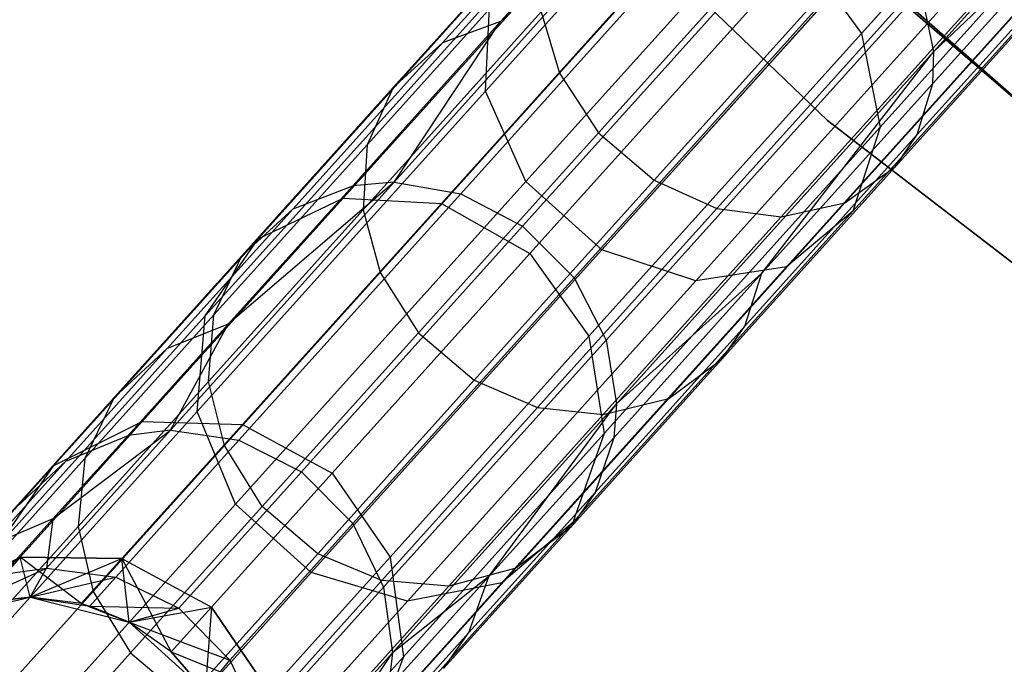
# Model space of a CAD drawing. Extents: x 0.3 to 7.1, y -3.38 to 3.38.
# Tile 26 of 256: x 1.48 to 1.95, y -2.38 to -2.08. Entities that reach past the tile are written whole.
import ezdxf

# ---------------------------------------------------------------- set-up
doc = ezdxf.new("R2010")
doc.units = 0
doc.header["$LTSCALE"] = 2.54
doc.layers.get('0').update_dxf_attribs({"linetype": 'CONTINUOUS'})

# ---------------------------------------------------------------- blocks, each defined once
blk = doc.blocks.new('SINGLES_B_BB_STL')
at = {"color": 0}
for p, q in [((2.10096, -1.8873, 40.97904), (1.91231, -2.09681, 40.63713)), ((2.10096, -1.8873, 40.97904), (1.91231, -2.09681, 40.63713)), ((1.87842, -2.08841, 15.44295), (2.03825, -1.9109, 15.11933)), ((1.87842, -2.08841, 15.44295), (2.03825, -1.9109, 15.11933)), ((2.03825, -1.9109, 13.14194), (1.87842, -2.08841, 12.81832)), ((2.03825, -1.9109, 13.14194), (1.87842, -2.08841, 12.81832)), ((1.86253, -2.12918, 1.9), (1.63943, -1.91453, 1.9)), ((1.63943, -1.91453, 1.7), (1.86253, -2.12918, 1.7)), ((1.63943, -1.91453, 1.7), (1.86253, -2.12918, 1.7)), ((1.86253, -2.12918, 1.9), (1.63943, -1.91453, 1.9)), ((1.70228, -2.11548, 15.35544), (1.87127, -1.92779, 15.01325)), ((1.70228, -2.11548, 15.35544), (1.87127, -1.92779, 15.01325)), ((1.87127, -1.92779, 13.24801), (1.70228, -2.11548, 12.90583)), ((1.87127, -1.92779, 13.24801), (1.70228, -2.11548, 12.90583)), ((1.75175, -1.94454, 1.7), (2.0222, -2.18172, 1.7)), ((2.0222, -2.18172, 12.7), (1.75175, -1.94454, 12.7)), ((1.75175, -1.94454, 1.7), (2.0222, -2.18172, 1.7)), ((2.0222, -2.18172, 12.7), (1.75175, -1.94454, 12.7)), ((1.88711, -2.1323, 15.42595), (2.04872, -1.95281, 15.09872)), ((1.88711, -2.1323, 15.42595), (2.04872, -1.95281, 15.09872)), ((2.04872, -1.95281, 13.16255), (1.88711, -2.1323, 12.83532)), ((2.04872, -1.95281, 13.16255), (1.88711, -2.1323, 12.83532)), ((1.7212, -2.1578, 15.34353), (1.89145, -1.96872, 14.99881)), ((1.7212, -2.1578, 15.34353), (1.89145, -1.96872, 14.99881)), ((1.89145, -1.96872, 13.26245), (1.7212, -2.1578, 12.91774)), ((1.89145, -1.96872, 13.26245), (1.7212, -2.1578, 12.91774)), ((1.78078, -1.97314, 171.7), (2.0276, -2.18585, 171.7)), ((2.0276, -2.18585, 164.1), (1.78078, -1.97314, 164.1)), ((1.78078, -1.97314, 171.7), (2.0276, -2.18585, 171.7)), ((2.0276, -2.18585, 164.1), (1.78078, -1.97314, 164.1)), ((1.87444, -2.17174, 15.40198), (2.03856, -1.98946, 15.06967)), ((1.87444, -2.17174, 15.40198), (2.03856, -1.98946, 15.06967)), ((2.03856, -1.98946, 13.1916), (1.87444, -2.17174, 12.85928)), ((2.03856, -1.98946, 13.1916), (1.87444, -2.17174, 12.85928)), ((1.80764, -1.99343, 40.63241), (1.65944, -2.15803, 40.25049)), ((1.80764, -1.99343, 40.63241), (1.65944, -2.15803, 40.25049)), ((1.80764, -1.99343, 40.63241), (1.70938, -2.08284, 40.45389)), ((1.80764, -1.99343, 40.63241), (1.70938, -2.08284, 40.45389)), ((1.78917, -1.99422, 40.64141), (1.70938, -2.08284, 40.45389)), ((1.78917, -1.99422, 40.64141), (1.70938, -2.08284, 40.45389)), ((1.8379, -2.00005, 40.62175), (1.69073, -2.16351, 40.24247)), ((1.8379, -2.00005, 40.62175), (1.69073, -2.16351, 40.24247)), ((1.75677, -2.18983, 15.34353), (1.92702, -2.00075, 14.99881)), ((1.75677, -2.18983, 15.34353), (1.92702, -2.00075, 14.99881)), ((1.92702, -2.00075, 13.26245), (1.75677, -2.18983, 12.91774)), ((1.92702, -2.00075, 13.26245), (1.75677, -2.18983, 12.91774)), ((1.76286, -2.00317, 40.65827), (1.6822, -2.09275, 40.46872)), ((1.76286, -2.00317, 40.65827), (1.6822, -2.09275, 40.46872)), ((1.83167, -2.00194, 40.91068), (1.73699, -2.10709, 40.724)), ((1.83167, -2.00194, 40.91068), (1.73699, -2.10709, 40.724)), ((1.8433, -2.1977, 15.37654), (2.01009, -2.01246, 15.03882)), ((1.8433, -2.1977, 15.37654), (2.01009, -2.01246, 15.03882)), ((2.01009, -2.01246, 13.22244), (1.8433, -2.1977, 12.88473)), ((2.01009, -2.01246, 13.22244), (1.8433, -2.1977, 12.88473)), ((1.91177, -2.11182, 40.64513), (2.00188, -2.01174, 40.82279)), ((1.91177, -2.11182, 40.64513), (2.00188, -2.01174, 40.82279)), ((2.00188, -2.01174, 40.82279), (1.91231, -2.09681, 40.63713)), ((2.00188, -2.01174, 40.82279), (1.91231, -2.09681, 40.63713)), ((1.86635, -2.01574, 40.61662), (1.71967, -2.17865, 40.23862)), ((1.86635, -2.01574, 40.61662), (1.71967, -2.17865, 40.23862)), ((1.80083, -2.20423, 15.35544), (1.96983, -2.01653, 15.01325)), ((1.80083, -2.20423, 15.35544), (1.96983, -2.01653, 15.01325)), ((1.96983, -2.01653, 13.24801), (1.80083, -2.20423, 12.90583)), ((1.96983, -2.01653, 13.24801), (1.80083, -2.20423, 12.90583)), ((1.63562, -2.16562, 15.78394), (1.76479, -2.02216, 15.42595)), ((1.63562, -2.16562, 15.78394), (1.76479, -2.02216, 15.42595)), ((1.76479, -2.02216, 12.83532), (1.63562, -2.16562, 12.47733)), ((1.76479, -2.02216, 12.83532), (1.63562, -2.16562, 12.47733)), ((1.74081, -2.02302, 40.67878), (1.6591, -2.11377, 40.48675)), ((1.74081, -2.02302, 40.67878), (1.6591, -2.11377, 40.48675)), ((1.68161, -2.16809, 15.79699), (1.80935, -2.02622, 15.44295)), ((1.68161, -2.16809, 15.79699), (1.80935, -2.02622, 15.44295)), ((1.80935, -2.02622, 12.81832), (1.68161, -2.16809, 12.46428)), ((1.80935, -2.02622, 12.81832), (1.68161, -2.16809, 12.46428)), ((1.8503, -2.02941, 40.91723), (1.75528, -2.13495, 40.72988)), ((1.8503, -2.02941, 40.91723), (1.75528, -2.13495, 40.72988)), ((1.99556, -2.0347, 40.84035), (1.90454, -2.13579, 40.66089)), ((1.99556, -2.0347, 40.84035), (1.90454, -2.13579, 40.66089)), ((1.59572, -2.18457, 15.76553), (1.72689, -2.03889, 15.40198)), ((1.59572, -2.18457, 15.76553), (1.72689, -2.03889, 15.40198)), ((1.72689, -2.03889, 12.85928), (1.59572, -2.18457, 12.49574)), ((1.72689, -2.03889, 12.85928), (1.59572, -2.18457, 12.49574)), ((1.89057, -2.03983, 40.6178), (1.74378, -2.20286, 40.2395)), ((1.89057, -2.03983, 40.6178), (1.74378, -2.20286, 40.2395)), ((1.72949, -2.04876, 40.69735), (1.64682, -2.14057, 40.50306)), ((1.72949, -2.04876, 40.69735), (1.64682, -2.14057, 40.50306)), ((1.85036, -2.05012, 15.44909), (1.72313, -2.19143, 15.8017)), ((1.85036, -2.05012, 15.44909), (1.72313, -2.19143, 15.8017)), ((1.72313, -2.19143, 12.45957), (1.85036, -2.05012, 12.81218)), ((1.72313, -2.19143, 12.45957), (1.85036, -2.05012, 12.81218)), ((1.87631, -2.05167, 40.91652), (1.78132, -2.15716, 40.72924)), ((1.87631, -2.05167, 40.91652), (1.78132, -2.15716, 40.72924)), ((1.85036, -2.05012, 15.44909), (1.87842, -2.08841, 15.44295)), ((1.85036, -2.05012, 15.44909), (1.87842, -2.08841, 15.44295)), ((1.85036, -2.05012, 12.81218), (1.87842, -2.08841, 12.81832)), ((1.85036, -2.05012, 12.81218), (1.87842, -2.08841, 12.81832)), ((1.98608, -2.04884, 40.85424), (1.89433, -2.15074, 40.67335)), ((1.98608, -2.04884, 40.85424), (1.89433, -2.15074, 40.67335)), ((1.90522, -2.06537, 40.90897), (1.81062, -2.17042, 40.72246)), ((1.90522, -2.06537, 40.90897), (1.81062, -2.17042, 40.72246)), ((1.96347, -2.06461, 40.87638), (1.87057, -2.16779, 40.69322)), ((1.96347, -2.06461, 40.87638), (1.87057, -2.16779, 40.69322)), ((1.90627, -2.06827, 40.6252), (1.75876, -2.2321, 40.24506)), ((1.90627, -2.06827, 40.6252), (1.75876, -2.2321, 40.24506)), ((1.93468, -2.07005, 40.89558), (1.84078, -2.17433, 40.71046)), ((1.93468, -2.07005, 40.89558), (1.84078, -2.17433, 40.71046)), ((1.91231, -2.09681, 40.63713), (1.90627, -2.06827, 40.6252)), ((1.91231, -2.09681, 40.63713), (1.90627, -2.06827, 40.6252)), ((1.57102, -2.22062, 15.74599), (1.70433, -2.07257, 15.37654)), ((1.57102, -2.22062, 15.74599), (1.70433, -2.07257, 15.37654)), ((1.70433, -2.07257, 12.88473), (1.57102, -2.22062, 12.51528)), ((1.70433, -2.07257, 12.88473), (1.57102, -2.22062, 12.51528)), ((1.70228, -2.11548, 15.35544), (1.70433, -2.07257, 15.37654)), ((1.70228, -2.11548, 15.35544), (1.70433, -2.07257, 15.37654)), ((1.70228, -2.11548, 12.90583), (1.70433, -2.07257, 12.88473)), ((1.70228, -2.11548, 12.90583), (1.70433, -2.07257, 12.88473)), ((1.72842, -2.07827, 40.7131), (1.64494, -2.17099, 40.51691)), ((1.72842, -2.07827, 40.7131), (1.64494, -2.17099, 40.51691)), ((1.72842, -2.07827, 40.7131), (1.73699, -2.10709, 40.724)), ((1.72842, -2.07827, 40.7131), (1.73699, -2.10709, 40.724)), ((1.70938, -2.08284, 40.45389), (1.6401, -2.15978, 40.25726)), ((1.70938, -2.08284, 40.45389), (1.6401, -2.15978, 40.25726)), ((1.65944, -2.15803, 40.25049), (1.70938, -2.08284, 40.45389)), ((1.65944, -2.15803, 40.25049), (1.70938, -2.08284, 40.45389)), ((1.70938, -2.08284, 40.45389), (1.6822, -2.09275, 40.46872)), ((1.70938, -2.08284, 40.45389), (1.6822, -2.09275, 40.46872)), ((1.75068, -2.23028, 15.79699), (1.87842, -2.08841, 15.44295)), ((1.75068, -2.23028, 15.79699), (1.87842, -2.08841, 15.44295)), ((1.87842, -2.08841, 12.81832), (1.75068, -2.23028, 12.46428)), ((1.87842, -2.08841, 12.81832), (1.75068, -2.23028, 12.46428)), ((1.87842, -2.08841, 15.44295), (1.88711, -2.1323, 15.42595)), ((1.87842, -2.08841, 15.44295), (1.88711, -2.1323, 15.42595)), ((1.87842, -2.08841, 12.81832), (1.88711, -2.1323, 12.83532)), ((1.87842, -2.08841, 12.81832), (1.88711, -2.1323, 12.83532)), ((1.6822, -2.09275, 40.46872), (1.61217, -2.17052, 40.26994)), ((1.6822, -2.09275, 40.46872), (1.61217, -2.17052, 40.26994)), ((1.6822, -2.09275, 40.46872), (1.6591, -2.11377, 40.48675)), ((1.6822, -2.09275, 40.46872), (1.6591, -2.11377, 40.48675)), ((1.91231, -2.09681, 40.63713), (1.76366, -2.26191, 40.25404)), ((1.91231, -2.09681, 40.63713), (1.76366, -2.26191, 40.25404)), ((1.83179, -2.20065, 40.45716), (1.91231, -2.09681, 40.63713)), ((1.83179, -2.20065, 40.45716), (1.91231, -2.09681, 40.63713)), ((1.91177, -2.11182, 40.64513), (1.91231, -2.09681, 40.63713)), ((1.91177, -2.11182, 40.64513), (1.91231, -2.09681, 40.63713)), ((1.73699, -2.10709, 40.724), (1.65295, -2.20043, 40.52649)), ((1.73699, -2.10709, 40.724), (1.65295, -2.20043, 40.52649)), ((1.73699, -2.10709, 40.724), (1.75528, -2.13495, 40.72988)), ((1.73699, -2.10709, 40.724), (1.75528, -2.13495, 40.72988)), ((1.91177, -2.11182, 40.64513), (1.83179, -2.20065, 40.45716)), ((1.91177, -2.11182, 40.64513), (1.83179, -2.20065, 40.45716)), ((1.90454, -2.13579, 40.66089), (1.91177, -2.11182, 40.64513)), ((1.90454, -2.13579, 40.66089), (1.91177, -2.11182, 40.64513)), ((1.56721, -2.2655, 15.72978), (1.70228, -2.11548, 15.35544)), ((1.56721, -2.2655, 15.72978), (1.70228, -2.11548, 15.35544)), ((1.70228, -2.11548, 12.90583), (1.56721, -2.2655, 12.53148)), ((1.70228, -2.11548, 12.90583), (1.56721, -2.2655, 12.53148)), ((1.6591, -2.11377, 40.48675), (1.58815, -2.19257, 40.28537)), ((1.6591, -2.11377, 40.48675), (1.58815, -2.19257, 40.28537)), ((1.6591, -2.11377, 40.48675), (1.64682, -2.14057, 40.50306)), ((1.6591, -2.11377, 40.48675), (1.64682, -2.14057, 40.50306)), ((1.7212, -2.1578, 15.34353), (1.70228, -2.11548, 15.35544)), ((1.7212, -2.1578, 15.34353), (1.70228, -2.11548, 15.35544)), ((1.7212, -2.1578, 12.91774), (1.70228, -2.11548, 12.90583)), ((1.7212, -2.1578, 12.91774), (1.70228, -2.11548, 12.90583)), ((2.10789, -2.31799, 1.9), (1.86253, -2.12918, 1.9)), ((1.86253, -2.12918, 1.7), (2.10789, -2.31799, 1.7)), ((1.86253, -2.12918, 1.7), (2.10789, -2.31799, 1.7)), ((1.86253, -2.12918, 1.7), (1.86253, -2.12918, 1.9)), ((2.10789, -2.31799, 1.9), (1.86253, -2.12918, 1.9)), ((1.86253, -2.12918, 1.7), (1.86253, -2.12918, 1.9)), ((1.75528, -2.13495, 40.72988), (1.67094, -2.22862, 40.53166)), ((1.75528, -2.13495, 40.72988), (1.67094, -2.22862, 40.53166)), ((1.75528, -2.13495, 40.72988), (1.78132, -2.15716, 40.72924)), ((1.75528, -2.13495, 40.72988), (1.78132, -2.15716, 40.72924)), ((1.75794, -2.27575, 15.78394), (1.88711, -2.1323, 15.42595)), ((1.75794, -2.27575, 15.78394), (1.88711, -2.1323, 15.42595)), ((1.88711, -2.1323, 12.83532), (1.75794, -2.27575, 12.47733)), ((1.88711, -2.1323, 12.83532), (1.75794, -2.27575, 12.47733)), ((1.88711, -2.1323, 15.42595), (1.87444, -2.17174, 15.40198)), ((1.88711, -2.1323, 15.42595), (1.87444, -2.17174, 15.40198)), ((1.88711, -2.1323, 12.83532), (1.87444, -2.17174, 12.85928)), ((1.88711, -2.1323, 12.83532), (1.87444, -2.17174, 12.85928)), ((1.90454, -2.13579, 40.66089), (1.82374, -2.22552, 40.47101)), ((1.90454, -2.13579, 40.66089), (1.82374, -2.22552, 40.47101)), ((1.89433, -2.15074, 40.67335), (1.90454, -2.13579, 40.66089)), ((1.89433, -2.15074, 40.67335), (1.90454, -2.13579, 40.66089)), ((1.64682, -2.14057, 40.50306), (1.57504, -2.22029, 40.29934)), ((1.64682, -2.14057, 40.50306), (1.57504, -2.22029, 40.29934)), ((1.64682, -2.14057, 40.50306), (1.64494, -2.17099, 40.51691)), ((1.64682, -2.14057, 40.50306), (1.64494, -2.17099, 40.51691)), ((1.89433, -2.15074, 40.67335), (1.8129, -2.24118, 40.48197)), ((1.89433, -2.15074, 40.67335), (1.8129, -2.24118, 40.48197)), ((1.87057, -2.16779, 40.69322), (1.89433, -2.15074, 40.67335)), ((1.87057, -2.16779, 40.69322), (1.89433, -2.15074, 40.67335)), ((1.55477, -2.27427, 39.83751), (1.65944, -2.15803, 40.25049)), ((1.55477, -2.27427, 39.83751), (1.65944, -2.15803, 40.25049)), ((1.65944, -2.15803, 40.25049), (1.58176, -2.22457, 40.05279)), ((1.65944, -2.15803, 40.25049), (1.58176, -2.22457, 40.05279)), ((1.58513, -2.30892, 15.72064), (1.7212, -2.1578, 15.34353)), ((1.58513, -2.30892, 15.72064), (1.7212, -2.1578, 15.34353)), ((1.7212, -2.1578, 12.91774), (1.58513, -2.30892, 12.54063)), ((1.7212, -2.1578, 12.91774), (1.58513, -2.30892, 12.54063)), ((1.65944, -2.15803, 40.25049), (1.6401, -2.15978, 40.25726)), ((1.65944, -2.15803, 40.25049), (1.6401, -2.15978, 40.25726)), ((1.65944, -2.15803, 40.25049), (1.69073, -2.16351, 40.24247)), ((1.65944, -2.15803, 40.25049), (1.69073, -2.16351, 40.24247)), ((1.78132, -2.15716, 40.72924), (1.69701, -2.2508, 40.5311)), ((1.78132, -2.15716, 40.72924), (1.69701, -2.2508, 40.5311)), ((1.75677, -2.18983, 15.34353), (1.7212, -2.1578, 15.34353)), ((1.75677, -2.18983, 15.34353), (1.7212, -2.1578, 15.34353)), ((1.75677, -2.18983, 12.91774), (1.7212, -2.1578, 12.91774)), ((1.75677, -2.18983, 12.91774), (1.7212, -2.1578, 12.91774)), ((1.78132, -2.15716, 40.72924), (1.81062, -2.17042, 40.72246)), ((1.78132, -2.15716, 40.72924), (1.81062, -2.17042, 40.72246)), ((1.6401, -2.15978, 40.25726), (1.58176, -2.22457, 40.05279)), ((1.6401, -2.15978, 40.25726), (1.58176, -2.22457, 40.05279)), ((1.61217, -2.17052, 40.26994), (1.6401, -2.15978, 40.25726)), ((1.61217, -2.17052, 40.26994), (1.6401, -2.15978, 40.25726)), ((1.54148, -2.27018, 16.16554), (1.63562, -2.16562, 15.78394)), ((1.54148, -2.27018, 16.16554), (1.63562, -2.16562, 15.78394)), ((1.63562, -2.16562, 12.47733), (1.54148, -2.27018, 12.09573)), ((1.63562, -2.16562, 12.47733), (1.54148, -2.27018, 12.09573)), ((1.69073, -2.16351, 40.24247), (1.58678, -2.27895, 39.83235)), ((1.69073, -2.16351, 40.24247), (1.58678, -2.27895, 39.83235)), ((1.59572, -2.18457, 15.76553), (1.63562, -2.16562, 15.78394)), ((1.59572, -2.18457, 15.76553), (1.63562, -2.16562, 15.78394)), ((1.59572, -2.18457, 12.49574), (1.63562, -2.16562, 12.47733)), ((1.59572, -2.18457, 12.49574), (1.63562, -2.16562, 12.47733)), ((1.63562, -2.16562, 15.78394), (1.68161, -2.16809, 15.79699)), ((1.63562, -2.16562, 15.78394), (1.68161, -2.16809, 15.79699)), ((1.63562, -2.16562, 12.47733), (1.68161, -2.16809, 12.46428)), ((1.63562, -2.16562, 12.47733), (1.68161, -2.16809, 12.46428)), ((1.69073, -2.16351, 40.24247), (1.71967, -2.17865, 40.23862)), ((1.69073, -2.16351, 40.24247), (1.71967, -2.17865, 40.23862)), ((1.87057, -2.16779, 40.69322), (1.78811, -2.25936, 40.49943)), ((1.87057, -2.16779, 40.69322), (1.78811, -2.25936, 40.49943)), ((1.84078, -2.17433, 40.71046), (1.87057, -2.16779, 40.69322)), ((1.84078, -2.17433, 40.71046), (1.87057, -2.16779, 40.69322)), ((1.61217, -2.17052, 40.26994), (1.55319, -2.23602, 40.06325)), ((1.61217, -2.17052, 40.26994), (1.55319, -2.23602, 40.06325)), ((1.64494, -2.17099, 40.51691), (1.57246, -2.25149, 40.31118)), ((1.64494, -2.17099, 40.51691), (1.57246, -2.25149, 40.31118)), ((1.58815, -2.19257, 40.28537), (1.61217, -2.17052, 40.26994)), ((1.58815, -2.19257, 40.28537), (1.61217, -2.17052, 40.26994)), ((1.5885, -2.2715, 16.17439), (1.68161, -2.16809, 15.79699)), ((1.5885, -2.2715, 16.17439), (1.68161, -2.16809, 15.79699)), ((1.68161, -2.16809, 12.46428), (1.5885, -2.2715, 12.08688)), ((1.68161, -2.16809, 12.46428), (1.5885, -2.2715, 12.08688)), ((1.64494, -2.17099, 40.51691), (1.65295, -2.20043, 40.52649)), ((1.64494, -2.17099, 40.51691), (1.65295, -2.20043, 40.52649)), ((1.68161, -2.16809, 15.79699), (1.72313, -2.19143, 15.8017)), ((1.68161, -2.16809, 15.79699), (1.72313, -2.19143, 15.8017)), ((1.68161, -2.16809, 12.46428), (1.72313, -2.19143, 12.45957)), ((1.68161, -2.16809, 12.46428), (1.72313, -2.19143, 12.45957)), ((1.81062, -2.17042, 40.72246), (1.72666, -2.26367, 40.52514)), ((1.81062, -2.17042, 40.72246), (1.72666, -2.26367, 40.52514)), ((1.74326, -2.31742, 15.76553), (1.87444, -2.17174, 15.40198)), ((1.74326, -2.31742, 15.76553), (1.87444, -2.17174, 15.40198)), ((1.87444, -2.17174, 12.85928), (1.74326, -2.31742, 12.49574)), ((1.87444, -2.17174, 12.85928), (1.74326, -2.31742, 12.49574)), ((1.81062, -2.17042, 40.72246), (1.84078, -2.17433, 40.71046)), ((1.81062, -2.17042, 40.72246), (1.84078, -2.17433, 40.71046)), ((1.87444, -2.17174, 15.40198), (1.8433, -2.1977, 15.37654)), ((1.87444, -2.17174, 15.40198), (1.8433, -2.1977, 15.37654)), ((1.87444, -2.17174, 12.85928), (1.8433, -2.1977, 12.88473)), ((1.87444, -2.17174, 12.85928), (1.8433, -2.1977, 12.88473)), ((1.84078, -2.17433, 40.71046), (1.75744, -2.2669, 40.51458)), ((1.84078, -2.17433, 40.71046), (1.75744, -2.2669, 40.51458)), ((1.71967, -2.17865, 40.23862), (1.61607, -2.2937, 39.82986)), ((1.71967, -2.17865, 40.23862), (1.61607, -2.2937, 39.82986)), ((1.71967, -2.17865, 40.23862), (1.74378, -2.20286, 40.2395)), ((1.71967, -2.17865, 40.23862), (1.74378, -2.20286, 40.2395)), ((1.50011, -2.29076, 16.15306), (1.59572, -2.18457, 15.76553)), ((1.50011, -2.29076, 16.15306), (1.59572, -2.18457, 15.76553)), ((1.59572, -2.18457, 12.49574), (1.50011, -2.29076, 12.10821)), ((1.59572, -2.18457, 12.49574), (1.50011, -2.29076, 12.10821)), ((1.57102, -2.22062, 15.74599), (1.59572, -2.18457, 15.76553)), ((1.57102, -2.22062, 15.74599), (1.59572, -2.18457, 15.76553)), ((1.57102, -2.22062, 12.51528), (1.59572, -2.18457, 12.49574)), ((1.57102, -2.22062, 12.51528), (1.59572, -2.18457, 12.49574)), ((1.6207, -2.34095, 15.72064), (1.75677, -2.18983, 15.34353)), ((1.6207, -2.34095, 15.72064), (1.75677, -2.18983, 15.34353)), ((1.75677, -2.18983, 12.91774), (1.6207, -2.34095, 12.54063)), ((1.75677, -2.18983, 12.91774), (1.6207, -2.34095, 12.54063)), ((1.80083, -2.20423, 15.35544), (1.75677, -2.18983, 15.34353)), ((1.80083, -2.20423, 15.35544), (1.75677, -2.18983, 15.34353)), ((1.80083, -2.20423, 12.90583), (1.75677, -2.18983, 12.91774)), ((1.80083, -2.20423, 12.90583), (1.75677, -2.18983, 12.91774)), ((1.58815, -2.19257, 40.28537), (1.52841, -2.25892, 40.07597)), ((1.58815, -2.19257, 40.28537), (1.52841, -2.25892, 40.07597)), ((1.57504, -2.22029, 40.29934), (1.58815, -2.19257, 40.28537)), ((1.57504, -2.22029, 40.29934), (1.58815, -2.19257, 40.28537)), ((1.72313, -2.19143, 15.8017), (1.63039, -2.29442, 16.17758)), ((1.72313, -2.19143, 15.8017), (1.63039, -2.29442, 16.17758)), ((1.63039, -2.29442, 12.08369), (1.72313, -2.19143, 12.45957)), ((1.63039, -2.29442, 12.08369), (1.72313, -2.19143, 12.45957)), ((1.72313, -2.19143, 15.8017), (1.75068, -2.23028, 15.79699)), ((1.72313, -2.19143, 15.8017), (1.75068, -2.23028, 15.79699)), ((1.72313, -2.19143, 12.45957), (1.75068, -2.23028, 12.46428)), ((1.72313, -2.19143, 12.45957), (1.75068, -2.23028, 12.46428)), ((1.70999, -2.34575, 15.74599), (1.8433, -2.1977, 15.37654)), ((1.70999, -2.34575, 15.74599), (1.8433, -2.1977, 15.37654)), ((1.8433, -2.1977, 12.88473), (1.70999, -2.34575, 12.51528)), ((1.8433, -2.1977, 12.88473), (1.70999, -2.34575, 12.51528)), ((1.8433, -2.1977, 15.37654), (1.80083, -2.20423, 15.35544)), ((1.8433, -2.1977, 15.37654), (1.80083, -2.20423, 15.35544)), ((1.8433, -2.1977, 12.88473), (1.80083, -2.20423, 12.90583)), ((1.8433, -2.1977, 12.88473), (1.80083, -2.20423, 12.90583)), ((1.65295, -2.20043, 40.52649), (1.57998, -2.28147, 40.31938)), ((1.65295, -2.20043, 40.52649), (1.57998, -2.28147, 40.31938)), ((1.74378, -2.20286, 40.2395), (1.6401, -2.318, 39.83043)), ((1.74378, -2.20286, 40.2395), (1.6401, -2.318, 39.83043)), ((1.65295, -2.20043, 40.52649), (1.67094, -2.22862, 40.53166)), ((1.65295, -2.20043, 40.52649), (1.67094, -2.22862, 40.53166)), ((1.66576, -2.35424, 15.72978), (1.80083, -2.20423, 15.35544)), ((1.66576, -2.35424, 15.72978), (1.80083, -2.20423, 15.35544)), ((1.80083, -2.20423, 12.90583), (1.66576, -2.35424, 12.53148)), ((1.80083, -2.20423, 12.90583), (1.66576, -2.35424, 12.53148)), ((1.74378, -2.20286, 40.2395), (1.75876, -2.2321, 40.24506)), ((1.74378, -2.20286, 40.2395), (1.75876, -2.2321, 40.24506)), ((1.83179, -2.20065, 40.45716), (1.76235, -2.27777, 40.26006)), ((1.83179, -2.20065, 40.45716), (1.76235, -2.27777, 40.26006)), ((1.83179, -2.20065, 40.45716), (1.76366, -2.26191, 40.25404)), ((1.83179, -2.20065, 40.45716), (1.76366, -2.26191, 40.25404)), ((1.82374, -2.22552, 40.47101), (1.83179, -2.20065, 40.45716)), ((1.82374, -2.22552, 40.47101), (1.83179, -2.20065, 40.45716)), ((1.47386, -2.32853, 16.13981), (1.57102, -2.22062, 15.74599)), ((1.47386, -2.32853, 16.13981), (1.57102, -2.22062, 15.74599)), ((1.57102, -2.22062, 12.51528), (1.47386, -2.32853, 12.12146)), ((1.57102, -2.22062, 12.51528), (1.47386, -2.32853, 12.12146)), ((1.57504, -2.22029, 40.29934), (1.5146, -2.28742, 40.08749)), ((1.57504, -2.22029, 40.29934), (1.5146, -2.28742, 40.08749)), ((1.56721, -2.2655, 15.72978), (1.57102, -2.22062, 15.74599)), ((1.56721, -2.2655, 15.72978), (1.57102, -2.22062, 15.74599)), ((1.56721, -2.2655, 12.53148), (1.57102, -2.22062, 12.51528)), ((1.56721, -2.2655, 12.53148), (1.57102, -2.22062, 12.51528)), ((1.57246, -2.25149, 40.31118), (1.57504, -2.22029, 40.29934)), ((1.57246, -2.25149, 40.31118), (1.57504, -2.22029, 40.29934)), ((1.58176, -2.22457, 40.05279), (1.53483, -2.2767, 39.84186)), ((1.58176, -2.22457, 40.05279), (1.53483, -2.2767, 39.84186)), ((1.58176, -2.22457, 40.05279), (1.55319, -2.23602, 40.06325)), ((1.58176, -2.22457, 40.05279), (1.55319, -2.23602, 40.06325)), ((1.55477, -2.27427, 39.83751), (1.58176, -2.22457, 40.05279)), ((1.55477, -2.27427, 39.83751), (1.58176, -2.22457, 40.05279)), ((1.82374, -2.22552, 40.47101), (1.7536, -2.30343, 40.27191)), ((1.82374, -2.22552, 40.47101), (1.7536, -2.30343, 40.27191)), ((1.8129, -2.24118, 40.48197), (1.82374, -2.22552, 40.47101)), ((1.8129, -2.24118, 40.48197), (1.82374, -2.22552, 40.47101)), ((1.67094, -2.22862, 40.53166), (1.5977, -2.30995, 40.32381)), ((1.67094, -2.22862, 40.53166), (1.5977, -2.30995, 40.32381)), ((1.75876, -2.2321, 40.24506), (1.65458, -2.3478, 39.83401)), ((1.75876, -2.2321, 40.24506), (1.65458, -2.3478, 39.83401)), ((1.65757, -2.33369, 16.17439), (1.75068, -2.23028, 15.79699)), ((1.65757, -2.33369, 16.17439), (1.75068, -2.23028, 15.79699)), ((1.75068, -2.23028, 12.46428), (1.65757, -2.33369, 12.08688)), ((1.75068, -2.23028, 12.46428), (1.65757, -2.33369, 12.08688)), ((1.67094, -2.22862, 40.53166), (1.69701, -2.2508, 40.5311)), ((1.67094, -2.22862, 40.53166), (1.69701, -2.2508, 40.5311)), ((1.75068, -2.23028, 15.79699), (1.75794, -2.27575, 15.78394)), ((1.75068, -2.23028, 15.79699), (1.75794, -2.27575, 15.78394)), ((1.75068, -2.23028, 12.46428), (1.75794, -2.27575, 12.47733)), ((1.75068, -2.23028, 12.46428), (1.75794, -2.27575, 12.47733)), ((1.75876, -2.2321, 40.24506), (1.76366, -2.26191, 40.25404)), ((1.75876, -2.2321, 40.24506), (1.76366, -2.26191, 40.25404)), ((1.55319, -2.23602, 40.06325), (1.50575, -2.28872, 39.85003)), ((1.55319, -2.23602, 40.06325), (1.50575, -2.28872, 39.85003)), ((1.55319, -2.23602, 40.06325), (1.52841, -2.25892, 40.07597)), ((1.55319, -2.23602, 40.06325), (1.52841, -2.25892, 40.07597)), ((1.8129, -2.24118, 40.48197), (1.74219, -2.3197, 40.28129)), ((1.8129, -2.24118, 40.48197), (1.74219, -2.3197, 40.28129)), ((1.78811, -2.25936, 40.49943), (1.8129, -2.24118, 40.48197)), ((1.78811, -2.25936, 40.49943), (1.8129, -2.24118, 40.48197)), ((1.69701, -2.2508, 40.5311), (1.62381, -2.3321, 40.32333)), ((1.69701, -2.2508, 40.5311), (1.62381, -2.3321, 40.32333)), ((1.69701, -2.2508, 40.5311), (1.72666, -2.26367, 40.52514)), ((1.69701, -2.2508, 40.5311), (1.72666, -2.26367, 40.52514)), ((1.57246, -2.25149, 40.31118), (1.51142, -2.31927, 40.09725)), ((1.57246, -2.25149, 40.31118), (1.51142, -2.31927, 40.09725)), ((1.57998, -2.28147, 40.31938), (1.57246, -2.25149, 40.31118)), ((1.57998, -2.28147, 40.31938), (1.57246, -2.25149, 40.31118)), ((1.52841, -2.25892, 40.07597), (1.48034, -2.31231, 39.85996)), ((1.52841, -2.25892, 40.07597), (1.48034, -2.31231, 39.85996)), ((1.52841, -2.25892, 40.07597), (1.5146, -2.28742, 40.08749)), ((1.52841, -2.25892, 40.07597), (1.5146, -2.28742, 40.08749)), ((1.78811, -2.25936, 40.49943), (1.71652, -2.33887, 40.29623)), ((1.78811, -2.25936, 40.49943), (1.71652, -2.33887, 40.29623)), ((1.75744, -2.2669, 40.51458), (1.78811, -2.25936, 40.49943)), ((1.75744, -2.2669, 40.51458), (1.78811, -2.25936, 40.49943)), ((1.72666, -2.26367, 40.52514), (1.65376, -2.34464, 40.31823)), ((1.72666, -2.26367, 40.52514), (1.65376, -2.34464, 40.31823)), ((1.76366, -2.26191, 40.25404), (1.65867, -2.37851, 39.83979)), ((1.76366, -2.26191, 40.25404), (1.65867, -2.37851, 39.83979)), ((1.70387, -2.34272, 40.0551), (1.76366, -2.26191, 40.25404)), ((1.70387, -2.34272, 40.0551), (1.76366, -2.26191, 40.25404)), ((1.72666, -2.26367, 40.52514), (1.75744, -2.2669, 40.51458)), ((1.72666, -2.26367, 40.52514), (1.75744, -2.2669, 40.51458)), ((1.76366, -2.26191, 40.25404), (1.76235, -2.27777, 40.26006)), ((1.76366, -2.26191, 40.25404), (1.76235, -2.27777, 40.26006)), ((1.46876, -2.37483, 16.12883), (1.56721, -2.2655, 15.72978)), ((1.46876, -2.37483, 16.12883), (1.56721, -2.2655, 15.72978)), ((1.56721, -2.2655, 12.53148), (1.46876, -2.37483, 12.13244)), ((1.56721, -2.2655, 12.53148), (1.46876, -2.37483, 12.13244)), ((1.58513, -2.30892, 15.72064), (1.56721, -2.2655, 15.72978)), ((1.58513, -2.30892, 15.72064), (1.56721, -2.2655, 15.72978)), ((1.58513, -2.30892, 12.54063), (1.56721, -2.2655, 12.53148)), ((1.58513, -2.30892, 12.54063), (1.56721, -2.2655, 12.53148)), ((1.75744, -2.2669, 40.51458), (1.68507, -2.34726, 40.30919)), ((1.75744, -2.2669, 40.51458), (1.68507, -2.34726, 40.30919)), ((1.48423, -2.33376, 16.56315), (1.54148, -2.27018, 16.16554)), ((1.48423, -2.33376, 16.56315), (1.54148, -2.27018, 16.16554)), ((1.54148, -2.27018, 12.09573), (1.48423, -2.33376, 11.69812)), ((1.54148, -2.27018, 12.09573), (1.48423, -2.33376, 11.69812)), ((1.50011, -2.29076, 16.15306), (1.54148, -2.27018, 16.16554)), ((1.50011, -2.29076, 16.15306), (1.54148, -2.27018, 16.16554)), ((1.50011, -2.29076, 12.10821), (1.54148, -2.27018, 12.09573)), ((1.50011, -2.29076, 12.10821), (1.54148, -2.27018, 12.09573)), ((1.53188, -2.33438, 16.56762), (1.5885, -2.2715, 16.17439)), ((1.53188, -2.33438, 16.56762), (1.5885, -2.2715, 16.17439)), ((1.5885, -2.2715, 12.08688), (1.53188, -2.33438, 11.69365)), ((1.5885, -2.2715, 12.08688), (1.53188, -2.33438, 11.69365)), ((1.54148, -2.27018, 16.16554), (1.5885, -2.2715, 16.17439)), ((1.54148, -2.27018, 16.16554), (1.5885, -2.2715, 16.17439)), ((1.54148, -2.27018, 12.09573), (1.5885, -2.2715, 12.08688)), ((1.54148, -2.27018, 12.09573), (1.5885, -2.2715, 12.08688)), ((1.5885, -2.2715, 16.17439), (1.63039, -2.29442, 16.17758)), ((1.5885, -2.2715, 16.17439), (1.63039, -2.29442, 16.17758)), ((1.5885, -2.2715, 12.08688), (1.63039, -2.29442, 12.08369)), ((1.5885, -2.2715, 12.08688), (1.63039, -2.29442, 12.08369)), ((1.55477, -2.27427, 39.83751), (1.49666, -2.33881, 39.40501)), ((1.55477, -2.27427, 39.83751), (1.49666, -2.33881, 39.40501)), ((1.49966, -2.31576, 39.62614), (1.55477, -2.27427, 39.83751)), ((1.49966, -2.31576, 39.62614), (1.55477, -2.27427, 39.83751)), ((1.49966, -2.31576, 39.62614), (1.53483, -2.2767, 39.84186)), ((1.49966, -2.31576, 39.62614), (1.53483, -2.2767, 39.84186)), ((1.50575, -2.28872, 39.85003), (1.53483, -2.2767, 39.84186)), ((1.50575, -2.28872, 39.85003), (1.53483, -2.2767, 39.84186)), ((1.55477, -2.27427, 39.83751), (1.53483, -2.2767, 39.84186)), ((1.55477, -2.27427, 39.83751), (1.53483, -2.2767, 39.84186)), ((1.55477, -2.27427, 39.83751), (1.58678, -2.27895, 39.83235)), ((1.55477, -2.27427, 39.83751), (1.58678, -2.27895, 39.83235)), ((1.6638, -2.38031, 16.16554), (1.75794, -2.27575, 15.78394)), ((1.6638, -2.38031, 16.16554), (1.75794, -2.27575, 15.78394)), ((1.75794, -2.27575, 12.47733), (1.6638, -2.38031, 12.09573)), ((1.75794, -2.27575, 12.47733), (1.6638, -2.38031, 12.09573)), ((1.76235, -2.27777, 40.26006), (1.70387, -2.34272, 40.0551)), ((1.76235, -2.27777, 40.26006), (1.70387, -2.34272, 40.0551)), ((1.75794, -2.27575, 15.78394), (1.74326, -2.31742, 15.76553)), ((1.75794, -2.27575, 15.78394), (1.74326, -2.31742, 15.76553)), ((1.75794, -2.27575, 12.47733), (1.74326, -2.31742, 12.49574)), ((1.75794, -2.27575, 12.47733), (1.74326, -2.31742, 12.49574)), ((1.76235, -2.27777, 40.26006), (1.7536, -2.30343, 40.27191)), ((1.76235, -2.27777, 40.26006), (1.7536, -2.30343, 40.27191)), ((1.57998, -2.28147, 40.31938), (1.51853, -2.34971, 40.10402)), ((1.57998, -2.28147, 40.31938), (1.51853, -2.34971, 40.10402)), ((1.58678, -2.27895, 39.83235), (1.52907, -2.34304, 39.40284)), ((1.58678, -2.27895, 39.83235), (1.52907, -2.34304, 39.40284)), ((1.5977, -2.30995, 40.32381), (1.57998, -2.28147, 40.31938)), ((1.5977, -2.30995, 40.32381), (1.57998, -2.28147, 40.31938)), ((1.58678, -2.27895, 39.83235), (1.61607, -2.2937, 39.82986)), ((1.58678, -2.27895, 39.83235), (1.61607, -2.2937, 39.82986)), ((1.5146, -2.28742, 40.08749), (1.46597, -2.34143, 39.86895)), ((1.5146, -2.28742, 40.08749), (1.46597, -2.34143, 39.86895)), ((1.5146, -2.28742, 40.08749), (1.51142, -2.31927, 40.09725)), ((1.5146, -2.28742, 40.08749), (1.51142, -2.31927, 40.09725)), ((1.44197, -2.35533, 16.55685), (1.50011, -2.29076, 16.15306)), ((1.44197, -2.35533, 16.55685), (1.50011, -2.29076, 16.15306)), ((1.50011, -2.29076, 12.10821), (1.44197, -2.35533, 11.70442)), ((1.50011, -2.29076, 12.10821), (1.44197, -2.35533, 11.70442)), ((1.4702, -2.3282, 39.63196), (1.50575, -2.28872, 39.85003)), ((1.4702, -2.3282, 39.63196), (1.50575, -2.28872, 39.85003)), ((1.47386, -2.32853, 16.13981), (1.50011, -2.29076, 16.15306)), ((1.47386, -2.32853, 16.13981), (1.50011, -2.29076, 16.15306)), ((1.47386, -2.32853, 12.12146), (1.50011, -2.29076, 12.10821)), ((1.47386, -2.32853, 12.12146), (1.50011, -2.29076, 12.10821)), ((1.48034, -2.31231, 39.85996), (1.50575, -2.28872, 39.85003)), ((1.48034, -2.31231, 39.85996), (1.50575, -2.28872, 39.85003)), ((1.61607, -2.2937, 39.82986), (1.55856, -2.35758, 39.4018)), ((1.61607, -2.2937, 39.82986), (1.55856, -2.35758, 39.4018)), ((1.63039, -2.29442, 16.17758), (1.574, -2.35705, 16.56923)), ((1.63039, -2.29442, 16.17758), (1.574, -2.35705, 16.56923)), ((1.574, -2.35705, 11.69203), (1.63039, -2.29442, 12.08369)), ((1.574, -2.35705, 11.69203), (1.63039, -2.29442, 12.08369)), ((1.61607, -2.2937, 39.82986), (1.6401, -2.318, 39.83043)), ((1.61607, -2.2937, 39.82986), (1.6401, -2.318, 39.83043)), ((1.63039, -2.29442, 16.17758), (1.65757, -2.33369, 16.17439)), ((1.63039, -2.29442, 16.17758), (1.65757, -2.33369, 16.17439)), ((1.63039, -2.29442, 12.08369), (1.65757, -2.33369, 12.08688)), ((1.63039, -2.29442, 12.08369), (1.65757, -2.33369, 12.08688)), ((1.7536, -2.30343, 40.27191), (1.69453, -2.36903, 40.06487)), ((1.7536, -2.30343, 40.27191), (1.69453, -2.36903, 40.06487)), ((1.7536, -2.30343, 40.27191), (1.74219, -2.3197, 40.28129)), ((1.7536, -2.30343, 40.27191), (1.74219, -2.3197, 40.28129)), ((1.48596, -2.41907, 16.12262), (1.58513, -2.30892, 15.72064)), ((1.48596, -2.41907, 16.12262), (1.58513, -2.30892, 15.72064)), ((1.58513, -2.30892, 12.54063), (1.48596, -2.41907, 12.13865)), ((1.58513, -2.30892, 12.54063), (1.48596, -2.41907, 12.13865)), ((1.5977, -2.30995, 40.32381), (1.53604, -2.37844, 40.10767)), ((1.5977, -2.30995, 40.32381), (1.53604, -2.37844, 40.10767)), ((1.6207, -2.34095, 15.72064), (1.58513, -2.30892, 15.72064)), ((1.6207, -2.34095, 15.72064), (1.58513, -2.30892, 15.72064)), ((1.6207, -2.34095, 12.54063), (1.58513, -2.30892, 12.54063)), ((1.6207, -2.34095, 12.54063), (1.58513, -2.30892, 12.54063)), ((1.62381, -2.3321, 40.32333), (1.5977, -2.30995, 40.32381)), ((1.62381, -2.3321, 40.32333), (1.5977, -2.30995, 40.32381)), ((1.51142, -2.31927, 40.09725), (1.46232, -2.37381, 39.87658)), ((1.51142, -2.31927, 40.09725), (1.46232, -2.37381, 39.87658)), ((1.49966, -2.31576, 39.62614), (1.4702, -2.3282, 39.63196)), ((1.49966, -2.31576, 39.62614), (1.4702, -2.3282, 39.63196)), ((1.49966, -2.31576, 39.62614), (1.47637, -2.34162, 39.40684)), ((1.49966, -2.31576, 39.62614), (1.47637, -2.34162, 39.40684)), ((1.49966, -2.31576, 39.62614), (1.49666, -2.33881, 39.40501)), ((1.49966, -2.31576, 39.62614), (1.49666, -2.33881, 39.40501)), ((1.51142, -2.31927, 40.09725), (1.51853, -2.34971, 40.10402)), ((1.51142, -2.31927, 40.09725), (1.51853, -2.34971, 40.10402)), ((1.6401, -2.318, 39.83043), (1.58254, -2.38193, 39.40204)), ((1.6401, -2.318, 39.83043), (1.58254, -2.38193, 39.40204)), ((1.6401, -2.318, 39.83043), (1.65458, -2.3478, 39.83401)), ((1.6401, -2.318, 39.83043), (1.65458, -2.3478, 39.83401)), ((1.64765, -2.42361, 16.15306), (1.74326, -2.31742, 15.76553)), ((1.64765, -2.42361, 16.15306), (1.74326, -2.31742, 15.76553)), ((1.74326, -2.31742, 12.49574), (1.64765, -2.42361, 12.10821)), ((1.74326, -2.31742, 12.49574), (1.64765, -2.42361, 12.10821)), ((1.74219, -2.3197, 40.28129), (1.68265, -2.38583, 40.0726)), ((1.74219, -2.3197, 40.28129), (1.68265, -2.38583, 40.0726)), ((1.74326, -2.31742, 15.76553), (1.70999, -2.34575, 15.74599)), ((1.74326, -2.31742, 15.76553), (1.70999, -2.34575, 15.74599)), ((1.74326, -2.31742, 12.49574), (1.70999, -2.34575, 12.51528)), ((1.74326, -2.31742, 12.49574), (1.70999, -2.34575, 12.51528)), ((1.74219, -2.3197, 40.28129), (1.71652, -2.33887, 40.29623)), ((1.74219, -2.3197, 40.28129), (1.71652, -2.33887, 40.29623)), ((1.48423, -2.33376, 16.56315), (1.44197, -2.35533, 16.55685)), ((1.48423, -2.33376, 16.56315), (1.44197, -2.35533, 16.55685)), ((1.44197, -2.35533, 11.70442), (1.48423, -2.33376, 11.69812)), ((1.44197, -2.35533, 11.70442), (1.48423, -2.33376, 11.69812)), ((1.44241, -2.36346, 16.96885), (1.48423, -2.33376, 16.56315)), ((1.44241, -2.36346, 16.96885), (1.48423, -2.33376, 16.56315)), ((1.46502, -2.35509, 16.96885), (1.48423, -2.33376, 16.56315)), ((1.46502, -2.35509, 16.96885), (1.48423, -2.33376, 16.56315)), ((1.48423, -2.33376, 11.69812), (1.46502, -2.35509, 11.29242)), ((1.48423, -2.33376, 11.69812), (1.46502, -2.35509, 11.29242)), ((1.48423, -2.33376, 16.56315), (1.53188, -2.33438, 16.56762)), ((1.48897, -2.35238, 16.96885), (1.48423, -2.33376, 16.56315)), ((1.48897, -2.35238, 16.96885), (1.48423, -2.33376, 16.56315)), ((1.48423, -2.33376, 16.56315), (1.53188, -2.33438, 16.56762)), ((1.53188, -2.33438, 11.69365), (1.48423, -2.33376, 11.69812)), ((1.51288, -2.35548, 11.29242), (1.48423, -2.33376, 11.69812)), ((1.53188, -2.33438, 11.69365), (1.48423, -2.33376, 11.69812)), ((1.51288, -2.35548, 11.29242), (1.48423, -2.33376, 11.69812)), ((1.48897, -2.35238, 11.29242), (1.48423, -2.33376, 11.69812)), ((1.48897, -2.35238, 11.29242), (1.48423, -2.33376, 11.69812)), ((1.62381, -2.3321, 40.32333), (1.56217, -2.40056, 40.10727)), ((1.62381, -2.3321, 40.32333), (1.56217, -2.40056, 40.10727)), ((1.60095, -2.39657, 16.56762), (1.65757, -2.33369, 16.17439)), ((1.60095, -2.39657, 16.56762), (1.65757, -2.33369, 16.17439)), ((1.65757, -2.33369, 12.08688), (1.60095, -2.39657, 11.69365)), ((1.65757, -2.33369, 12.08688), (1.60095, -2.39657, 11.69365)), ((1.65376, -2.34464, 40.31823), (1.62381, -2.3321, 40.32333)), ((1.65376, -2.34464, 40.31823), (1.62381, -2.3321, 40.32333)), ((1.65757, -2.33369, 16.17439), (1.6638, -2.38031, 16.16554)), ((1.65757, -2.33369, 16.17439), (1.6638, -2.38031, 16.16554)), ((1.65757, -2.33369, 12.08688), (1.6638, -2.38031, 12.09573)), ((1.65757, -2.33369, 12.08688), (1.6638, -2.38031, 12.09573)), ((1.48897, -2.35238, 16.96885), (1.53188, -2.33438, 16.56762)), ((1.48897, -2.35238, 16.96885), (1.53188, -2.33438, 16.56762)), ((1.51288, -2.35548, 16.96885), (1.53188, -2.33438, 16.56762)), ((1.51288, -2.35548, 16.96885), (1.53188, -2.33438, 16.56762)), ((1.51288, -2.35548, 11.29242), (1.53188, -2.33438, 11.69365)), ((1.51288, -2.35548, 11.29242), (1.53188, -2.33438, 11.69365)), ((1.53535, -2.36421, 16.96885), (1.53188, -2.33438, 16.56762)), ((1.53188, -2.33438, 16.56762), (1.574, -2.35705, 16.56923)), ((1.53188, -2.33438, 16.56762), (1.574, -2.35705, 16.56923)), ((1.53535, -2.36421, 16.96885), (1.53188, -2.33438, 16.56762)), ((1.53535, -2.36421, 11.29242), (1.53188, -2.33438, 11.69365)), ((1.53188, -2.33438, 11.69365), (1.55508, -2.37806, 11.29242)), ((1.53535, -2.36421, 11.29242), (1.53188, -2.33438, 11.69365)), ((1.53188, -2.33438, 11.69365), (1.55508, -2.37806, 11.29242)), ((1.53188, -2.33438, 11.69365), (1.574, -2.35705, 11.69203)), ((1.53188, -2.33438, 11.69365), (1.574, -2.35705, 11.69203)), ((1.44241, -2.36346, 39.09119), (1.49666, -2.33881, 39.40501)), ((1.44241, -2.36346, 39.09119), (1.49666, -2.33881, 39.40501)), ((1.47637, -2.34162, 39.40684), (1.49666, -2.33881, 39.40501)), ((1.47637, -2.34162, 39.40684), (1.49666, -2.33881, 39.40501)), ((1.48897, -2.35238, 39.09119), (1.49666, -2.33881, 39.40501)), ((1.48897, -2.35238, 39.09119), (1.49666, -2.33881, 39.40501)), ((1.48897, -2.35238, 39.09119), (1.52907, -2.34304, 39.40284)), ((1.48897, -2.35238, 39.09119), (1.52907, -2.34304, 39.40284)), ((1.49666, -2.33881, 39.40501), (1.52907, -2.34304, 39.40284)), ((1.49666, -2.33881, 39.40501), (1.52907, -2.34304, 39.40284)), ((1.51688, -2.35659, 39.09119), (1.52907, -2.34304, 39.40284)), ((1.51688, -2.35659, 39.09119), (1.52907, -2.34304, 39.40284)), ((1.52153, -2.45109, 16.12262), (1.6207, -2.34095, 15.72064)), ((1.52153, -2.45109, 16.12262), (1.6207, -2.34095, 15.72064)), ((1.6207, -2.34095, 12.54063), (1.52153, -2.45109, 12.13865)), ((1.6207, -2.34095, 12.54063), (1.52153, -2.45109, 12.13865)), ((1.52907, -2.34304, 39.40284), (1.55856, -2.35758, 39.4018)), ((1.52907, -2.34304, 39.40284), (1.55856, -2.35758, 39.4018)), ((1.66576, -2.35424, 15.72978), (1.6207, -2.34095, 15.72064)), ((1.66576, -2.35424, 15.72978), (1.6207, -2.34095, 15.72064)), ((1.66576, -2.35424, 12.53148), (1.6207, -2.34095, 12.54063)), ((1.66576, -2.35424, 12.53148), (1.6207, -2.34095, 12.54063)), ((1.71652, -2.33887, 40.29623), (1.65623, -2.40583, 40.08492)), ((1.71652, -2.33887, 40.29623), (1.65623, -2.40583, 40.08492)), ((1.70387, -2.34272, 40.0551), (1.65682, -2.39498, 39.84367)), ((1.70387, -2.34272, 40.0551), (1.65682, -2.39498, 39.84367)), ((1.70387, -2.34272, 40.0551), (1.65867, -2.37851, 39.83979)), ((1.70387, -2.34272, 40.0551), (1.65867, -2.37851, 39.83979)), ((1.71652, -2.33887, 40.29623), (1.68507, -2.34726, 40.30919)), ((1.71652, -2.33887, 40.29623), (1.68507, -2.34726, 40.30919)), ((1.69453, -2.36903, 40.06487), (1.70387, -2.34272, 40.0551)), ((1.69453, -2.36903, 40.06487), (1.70387, -2.34272, 40.0551)), ((1.65376, -2.34464, 40.31823), (1.59237, -2.41281, 40.10307)), ((1.65376, -2.34464, 40.31823), (1.59237, -2.41281, 40.10307)), ((1.61283, -2.45366, 16.13981), (1.70999, -2.34575, 15.74599)), ((1.61283, -2.45366, 16.13981), (1.70999, -2.34575, 15.74599)), ((1.70999, -2.34575, 12.51528), (1.61283, -2.45366, 12.12146)), ((1.70999, -2.34575, 12.51528), (1.61283, -2.45366, 12.12146)), ((1.68507, -2.34726, 40.30919), (1.62414, -2.41494, 40.09562)), ((1.68507, -2.34726, 40.30919), (1.62414, -2.41494, 40.09562)), ((1.68507, -2.34726, 40.30919), (1.65376, -2.34464, 40.31823)), ((1.68507, -2.34726, 40.30919), (1.65376, -2.34464, 40.31823)), ((1.70999, -2.34575, 15.74599), (1.66576, -2.35424, 15.72978)), ((1.70999, -2.34575, 15.74599), (1.66576, -2.35424, 15.72978)), ((1.70999, -2.34575, 12.51528), (1.66576, -2.35424, 12.53148)), ((1.70999, -2.34575, 12.51528), (1.66576, -2.35424, 12.53148)), ((1.51853, -2.34971, 40.10402), (1.46909, -2.40462, 39.88186)), ((1.51853, -2.34971, 40.10402), (1.46909, -2.40462, 39.88186)), ((1.51853, -2.34971, 40.10402), (1.53604, -2.37844, 40.10767)), ((1.51853, -2.34971, 40.10402), (1.53604, -2.37844, 40.10767)), ((1.65458, -2.3478, 39.83401), (1.59674, -2.41203, 39.40354)), ((1.65458, -2.3478, 39.83401), (1.59674, -2.41203, 39.40354)), ((1.65458, -2.3478, 39.83401), (1.65867, -2.37851, 39.83979)), ((1.65458, -2.3478, 39.83401), (1.65867, -2.37851, 39.83979)), ((1.44241, -2.36346, 1.7), (1.48897, -2.35238, 1.7)), ((1.44241, -2.36346, 39.09119), (1.48897, -2.35238, 39.09119)), ((1.44241, -2.36346, 11.29242), (1.48897, -2.35238, 1.7)), ((1.44241, -2.36346, 1.7), (1.48897, -2.35238, 1.7)), ((1.44241, -2.36346, 11.29242), (1.48897, -2.35238, 1.7)), ((1.44241, -2.36346, 39.09119), (1.48897, -2.35238, 39.09119)), ((1.48897, -2.35238, 16.96885), (1.46502, -2.35509, 16.96885)), ((1.46502, -2.35509, 16.96885), (1.48897, -2.35238, 39.09119)), ((1.46502, -2.35509, 16.96885), (1.48897, -2.35238, 39.09119)), ((1.48897, -2.35238, 16.96885), (1.46502, -2.35509, 16.96885)), ((1.48897, -2.35238, 11.29242), (1.46502, -2.35509, 11.29242)), ((1.46502, -2.35509, 11.29242), (1.48897, -2.35238, 1.7)), ((1.46502, -2.35509, 11.29242), (1.48897, -2.35238, 1.7)), ((1.48897, -2.35238, 11.29242), (1.46502, -2.35509, 11.29242)), ((1.48897, -2.35238, 1.7), (1.53535, -2.36421, 1.7)), ((1.51288, -2.35548, 16.96885), (1.48897, -2.35238, 39.09119)), ((1.48897, -2.35238, 39.09119), (1.51688, -2.35659, 39.09119)), ((1.51288, -2.35548, 16.96885), (1.48897, -2.35238, 16.96885)), ((1.48897, -2.35238, 16.96885), (1.48897, -2.35238, 39.09119)), ((1.51288, -2.35548, 16.96885), (1.48897, -2.35238, 39.09119)), ((1.48897, -2.35238, 16.96885), (1.48897, -2.35238, 39.09119)), ((1.51288, -2.35548, 16.96885), (1.48897, -2.35238, 16.96885)), ((1.51288, -2.35548, 11.29242), (1.48897, -2.35238, 11.29242)), ((1.48897, -2.35238, 1.7), (1.53535, -2.36421, 1.7)), ((1.48897, -2.35238, 1.7), (1.48897, -2.35238, 11.29242)), ((1.48897, -2.35238, 11.29242), (1.53535, -2.36421, 1.7)), ((1.51288, -2.35548, 11.29242), (1.48897, -2.35238, 11.29242)), ((1.48897, -2.35238, 11.29242), (1.53535, -2.36421, 1.7)), ((1.48897, -2.35238, 1.7), (1.48897, -2.35238, 11.29242)), ((1.48897, -2.35238, 39.09119), (1.51688, -2.35659, 39.09119)), ((1.53535, -2.36421, 16.96885), (1.51288, -2.35548, 16.96885)), ((1.51288, -2.35548, 16.96885), (1.51688, -2.35659, 39.09119)), ((1.51288, -2.35548, 16.96885), (1.51688, -2.35659, 39.09119)), ((1.53535, -2.36421, 16.96885), (1.51288, -2.35548, 16.96885)), ((1.53535, -2.36421, 11.29242), (1.51288, -2.35548, 11.29242)), ((1.51288, -2.35548, 11.29242), (1.53535, -2.36421, 1.7)), ((1.51288, -2.35548, 11.29242), (1.53535, -2.36421, 1.7)), ((1.53535, -2.36421, 11.29242), (1.51288, -2.35548, 11.29242)), ((1.53535, -2.36421, 16.96885), (1.51688, -2.35659, 39.09119)), ((1.51688, -2.35659, 39.09119), (1.53535, -2.36421, 39.09119)), ((1.53535, -2.36421, 16.96885), (1.51688, -2.35659, 39.09119)), ((1.51688, -2.35659, 39.09119), (1.53535, -2.36421, 39.09119)), ((1.51688, -2.35659, 39.09119), (1.55856, -2.35758, 39.4018)), ((1.51688, -2.35659, 39.09119), (1.55856, -2.35758, 39.4018)), ((1.56732, -2.46358, 16.12883), (1.66576, -2.35424, 15.72978)), ((1.56732, -2.46358, 16.12883), (1.66576, -2.35424, 15.72978)), ((1.66576, -2.35424, 12.53148), (1.56732, -2.46358, 12.13244)), ((1.66576, -2.35424, 12.53148), (1.56732, -2.46358, 12.13244)), ((1.53535, -2.36421, 16.96885), (1.574, -2.35705, 16.56923)), ((1.53535, -2.36421, 16.96885), (1.574, -2.35705, 16.56923)), ((1.53535, -2.36421, 39.09119), (1.55856, -2.35758, 39.4018)), ((1.53535, -2.36421, 39.09119), (1.55856, -2.35758, 39.4018)), ((1.574, -2.35705, 16.56923), (1.55508, -2.37806, 16.96885)), ((1.574, -2.35705, 16.56923), (1.55508, -2.37806, 16.96885)), ((1.55508, -2.37806, 11.29242), (1.574, -2.35705, 11.69203)), ((1.55508, -2.37806, 11.29242), (1.574, -2.35705, 11.69203)), ((1.55856, -2.35758, 39.4018), (1.58254, -2.38193, 39.40204)), ((1.55856, -2.35758, 39.4018), (1.58254, -2.38193, 39.40204)), ((1.574, -2.35705, 11.69203), (1.57092, -2.39624, 11.29242)), ((1.574, -2.35705, 11.69203), (1.57092, -2.39624, 11.29242)), ((1.60095, -2.39657, 16.56762), (1.574, -2.35705, 16.56923)), ((1.60095, -2.39657, 16.56762), (1.574, -2.35705, 16.56923)), ((1.574, -2.35705, 11.69203), (1.60095, -2.39657, 11.69365)), ((1.574, -2.35705, 11.69203), (1.60095, -2.39657, 11.69365)), ((1.53535, -2.36421, 1.7), (1.57092, -2.39624, 1.7)), ((1.57092, -2.39624, 16.96885), (1.53535, -2.36421, 39.09119)), ((1.53535, -2.36421, 39.09119), (1.57092, -2.39624, 39.09119)), ((1.55508, -2.37806, 16.96885), (1.53535, -2.36421, 39.09119)), ((1.57092, -2.39624, 16.96885), (1.53535, -2.36421, 39.09119)), ((1.55508, -2.37806, 16.96885), (1.53535, -2.36421, 39.09119)), ((1.55508, -2.37806, 16.96885), (1.53535, -2.36421, 16.96885)), ((1.53535, -2.36421, 16.96885), (1.53535, -2.36421, 39.09119)), ((1.53535, -2.36421, 16.96885), (1.53535, -2.36421, 39.09119)), ((1.55508, -2.37806, 16.96885), (1.53535, -2.36421, 16.96885)), ((1.55508, -2.37806, 11.29242), (1.53535, -2.36421, 11.29242)), ((1.53535, -2.36421, 11.29242), (1.53535, -2.36421, 1.7)), ((1.53535, -2.36421, 11.29242), (1.53535, -2.36421, 1.7)), ((1.53535, -2.36421, 11.29242), (1.57092, -2.39624, 1.7)), ((1.53535, -2.36421, 1.7), (1.57092, -2.39624, 1.7)), ((1.53535, -2.36421, 11.29242), (1.57092, -2.39624, 1.7)), ((1.55508, -2.37806, 11.29242), (1.53535, -2.36421, 11.29242)), ((1.53535, -2.36421, 39.09119), (1.57092, -2.39624, 39.09119)), ((1.53535, -2.36421, 39.09119), (1.58254, -2.38193, 39.40204)), ((1.53535, -2.36421, 39.09119), (1.58254, -2.38193, 39.40204)), ((1.69453, -2.36903, 40.06487), (1.647, -2.42182, 39.85129)), ((1.69453, -2.36903, 40.06487), (1.647, -2.42182, 39.85129)), ((1.68265, -2.38583, 40.0726), (1.69453, -2.36903, 40.06487)), ((1.68265, -2.38583, 40.0726), (1.69453, -2.36903, 40.06487)), ((1.53604, -2.37844, 40.10767), (1.48642, -2.43354, 39.8847)), ((1.53604, -2.37844, 40.10767), (1.48642, -2.43354, 39.8847)), ((1.53604, -2.37844, 40.10767), (1.56217, -2.40056, 40.10727)), ((1.53604, -2.37844, 40.10767), (1.56217, -2.40056, 40.10727)), ((1.57092, -2.39624, 16.96885), (1.55508, -2.37806, 16.96885)), ((1.55508, -2.37806, 16.96885), (1.60095, -2.39657, 16.56762)), ((1.57092, -2.39624, 16.96885), (1.55508, -2.37806, 16.96885)), ((1.55508, -2.37806, 16.96885), (1.60095, -2.39657, 16.56762)), ((1.57092, -2.39624, 11.29242), (1.55508, -2.37806, 11.29242)), ((1.55508, -2.37806, 11.29242), (1.57092, -2.39624, 1.7)), ((1.55508, -2.37806, 11.29242), (1.57092, -2.39624, 1.7)), ((1.57092, -2.39624, 11.29242), (1.55508, -2.37806, 11.29242)), ((1.65867, -2.37851, 39.83979), (1.60038, -2.44324, 39.40597)), ((1.65867, -2.37851, 39.83979), (1.60038, -2.44324, 39.40597)), ((1.62157, -2.43413, 39.62742), (1.65867, -2.37851, 39.83979)), ((1.62157, -2.43413, 39.62742), (1.65867, -2.37851, 39.83979)), ((1.65867, -2.37851, 39.83979), (1.65682, -2.39498, 39.84367)), ((1.65867, -2.37851, 39.83979), (1.65682, -2.39498, 39.84367)), ((1.57092, -2.39624, 39.09119), (1.58254, -2.38193, 39.40204)), ((1.57092, -2.39624, 39.09119), (1.58254, -2.38193, 39.40204)), ((1.58254, -2.38193, 39.40204), (1.59674, -2.41203, 39.40354)), ((1.58254, -2.38193, 39.40204), (1.59674, -2.41203, 39.40354)), ((1.60655, -2.4439, 16.56315), (1.6638, -2.38031, 16.16554)), ((1.60655, -2.4439, 16.56315), (1.6638, -2.38031, 16.16554)), ((1.6638, -2.38031, 12.09573), (1.60655, -2.4439, 11.69812)), ((1.6638, -2.38031, 12.09573), (1.60655, -2.4439, 11.69812)), ((1.6638, -2.38031, 16.16554), (1.64765, -2.42361, 16.15306)), ((1.6638, -2.38031, 16.16554), (1.64765, -2.42361, 16.15306)), ((1.6638, -2.38031, 12.09573), (1.64765, -2.42361, 12.10821)), ((1.6638, -2.38031, 12.09573), (1.64765, -2.42361, 12.10821))]:
    blk.add_line(p, q, dxfattribs=at)

msp = doc.modelspace()

# ---------------------------------------------------------------- block references
at = {"color": 0}
msp.add_blockref('SINGLES_B_BB_STL', (0, 0), dxfattribs=at)

doc.saveas('drawing.dxf')
